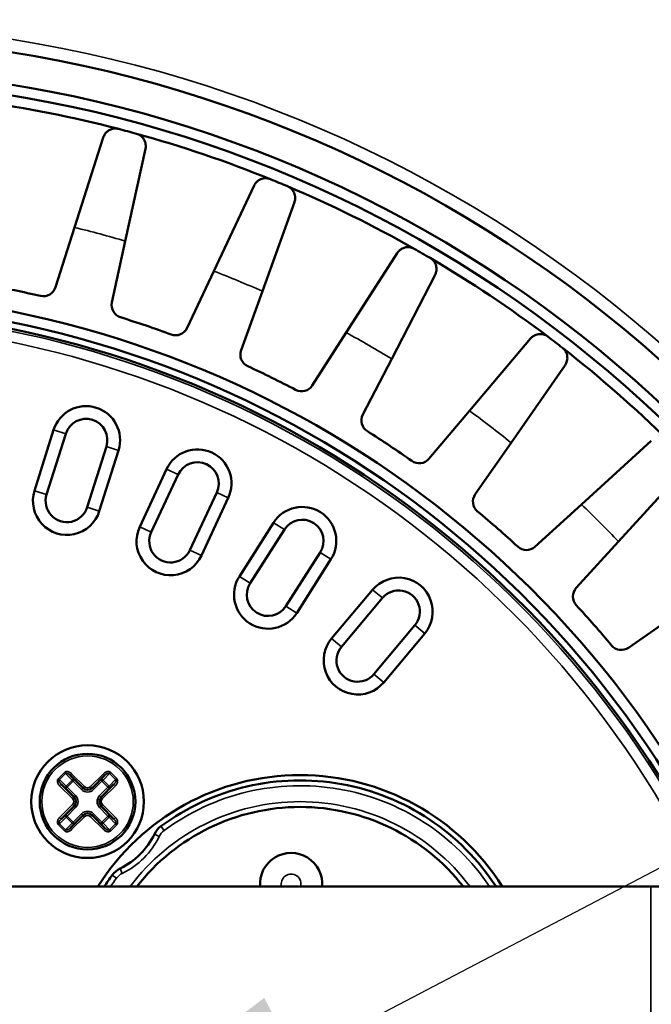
# Model space of a CAD drawing. Header units: millimetres. Extents: x 38 to 2514, y 38 to 1622.
# Tile 182 of 256: x 1084 to 1114, y 1344 to 1391. Entities that reach past the tile are written whole.
import ezdxf

# ---------------------------------------------------------------- set-up
doc = ezdxf.new("R2010")
doc.units = ezdxf.units.MM
doc.header["$LTSCALE"] = 7.692308
for name, color, linetype, lineweight in [('Dimension (ISO)', 7, 'Continuous', 25), ('Visible (ISO)', 7, 'Continuous', 50), ('Visible Narrow (ISO)', 7, 'Continuous', 35)]:
    doc.layers.add(name, color=color, linetype=linetype, lineweight=lineweight)
doc.styles.add('Note Text (ANSI)', font='tahoma.ttf')
doc.dimstyles.new('Default (ISO)', dxfattribs={"dimscale": 7.692308, "dimtxt": 1, "dimasz": 2.5, "dimexe": 3.175, "dimexo": 0, "dimgap": 0.762, "dimtad": 1, "dimrnd": 1e-08, "dimzin": 0, "dimdsep": 46, "dimtxsty": 'Note Text (ANSI)', "dimcen": 0.09, "dimdle": 10, "dimclrd": 1, "dimclre": 1, "dimclrt": 1, "dimazin": 0, "dimtfac": 3.5052, "dimtmove": 0, "dimatfit": 3, "dimfxl": 1, "dimtolj": 1, "dimtzin": 0, "dimlwd": -1, "dimlwe": -1, "dimarcsym": 0})

# ---------------------------------------------------------------- blocks, each defined once
blk = doc.blocks.new('*D12')
at = {"layer": 'Defpoints', "color": 0, "transparency": 16777216}
for p in [(1080.375, 1332.994), (1068.856, 1326.968)]:
    blk.add_point(p, dxfattribs=at)
at = {"layer": 'Dimension (ISO)', "color": 1, "transparency": 16777216}
for p, q in [((1097.416, 1341.906), (1312.118, 1454.205)), ((1068.856, 1326.968), (1080.375, 1332.994)), ((1051.815, 1318.055), (1034.774, 1309.143))]:
    blk.add_line(p, q, dxfattribs=at)
for points in [[(1095.93, 1344.747), (1098.901, 1339.066), (1080.375, 1332.994)], [(1050.33, 1320.896), (1053.301, 1315.215), (1068.856, 1326.968)]]:
    blk.add_solid(points, dxfattribs=at)
at = {"layer": 'Dimension (ISO)', "color": 1, "transparency": 16777216, "insert": (1200.171, 1413.624), "char_height": 7.69231, "attachment_point": 1, "rotation": 27.6114, "style": 'Note Text (ANSI)'}
blk.add_mtext('\\A1;∅13.00 mm [∅0.512 in]', dxfattribs=at)

msp = doc.modelspace()

# ---------------------------------------------------------------- linework, layer by layer
at = {"layer": 'Visible (ISO)'}
for p, q in [((1087.006, 1380.9962), (1088.3575, 1385.2335)), ((1089.3924, 1380.3567), (1090.3406, 1384.7021)), ((1093.5588, 1378.9425), (1095.4518, 1382.9671)), ((1095.8414, 1377.997), (1097.3486, 1382.1814)), ((1087.006, 1380.9962), (1086.1081, 1378.1814)), ((1088.7626, 1377.4701), (1089.3924, 1380.3567)), ((1099.7875, 1376.051), (1102.1897, 1379.7941)), ((1093.5588, 1378.9425), (1092.3012, 1376.2689)), ((1101.9271, 1374.8156), (1103.9677, 1378.7675)), ((1094.8401, 1375.2173), (1095.8414, 1377.997)), ((1099.7875, 1376.051), (1098.1917, 1373.5644)), ((1105.5855, 1372.3712), (1108.4557, 1375.7688)), ((1100.5716, 1372.1904), (1101.9271, 1374.8156)), ((1107.5456, 1370.8672), (1110.0845, 1374.5189)), ((1105.5855, 1372.3712), (1103.6788, 1370.1143)), ((1085.1177, 1368.6108), (1086.0198, 1371.4719)), ((1085.6899, 1368.4304), (1086.592, 1371.2915)), ((1105.859, 1368.4413), (1107.5456, 1370.8672)), ((1110.8536, 1367.9662), (1114.1427, 1370.96)), ((1088.4995, 1370.6901), (1087.5973, 1367.8289)), ((1089.0717, 1370.5097), (1088.1696, 1367.6485)), ((1090.07, 1366.9095), (1091.3379, 1369.6284)), ((1112.6005, 1366.2191), (1115.5944, 1369.5082)), ((1090.6138, 1366.6559), (1091.8817, 1369.3748)), ((1093.6943, 1368.5296), (1092.4264, 1365.8107)), ((1094.2381, 1368.276), (1092.9702, 1365.5571)), ((1110.8536, 1367.9662), (1108.6686, 1365.9774)), ((1094.7579, 1364.5763), (1096.3698, 1367.1065)), ((1095.264, 1364.2539), (1096.8759, 1366.7841)), ((1110.6118, 1364.0342), (1112.6006, 1366.2191)), ((1098.5627, 1365.7095), (1096.9508, 1363.1793)), ((1099.0687, 1365.3871), (1097.4568, 1362.857)), ((1099.1012, 1361.6512), (1101.0296, 1363.9493)), ((1099.5608, 1361.2655), (1101.4892, 1363.5637)), ((1115.5016, 1362.9112), (1113.0758, 1361.2246)), ((1103.0213, 1362.2781), (1101.0929, 1359.98)), ((1103.4809, 1361.8924), (1101.5526, 1359.5943)), ((1086.7961, 1355.2245), (1087.4033, 1354.6174)), ((1087.8275, 1354.6174), (1088.4346, 1355.2245)), ((1086.979, 1354.1931), (1086.3719, 1354.8002)), ((1088.8589, 1354.8002), (1088.2518, 1354.1931)), ((1086.3719, 1353.1617), (1086.979, 1353.7688)), ((1088.2518, 1353.7688), (1088.8589, 1353.1617)), ((1087.4033, 1353.3446), (1086.7961, 1352.7375)), ((1088.4346, 1352.7375), (1087.8275, 1353.3446)), ((1114.1154, 1349.981), (1035.1154, 1349.981)), ((1114.1154, 1349.981), (1142.1154, 1349.981))]:
    msp.add_line(p, q, dxfattribs=at)
for centre, radius in [((1074.6154, 1329.981), 92.2022), ((1074.6154, 1329.981), 91.8592), ((1087.6154, 1353.981), 2.65), ((1087.6154, 1353.981), 2.25)]:
    msp.add_circle(centre, radius, dxfattribs=at)
for centre, radius, start, end in [((1074.6154, 1329.981), 60, 19.471221, 160.528779), ((1074.6154, 1329.981), 58.5, 19.991476, 160.008524), ((1074.6154, 1329.981), 58.5, 19.991476, 160.008524), ((1074.6154, 1329.981), 58, 20.171271, 159.828729), ((1074.6154, 1329.981), 57.5, 75.430178, 82.069822), ((1074.6154, 1329.981), 57.5, 74.569822, 75.430178), ((1074.6154, 1329.981), 57.5, 67.930178, 74.569822), ((1074.6154, 1329.981), 57.5, 67.069822, 67.930178), ((1074.6154, 1329.981), 57.5, 60.430178, 67.069822), ((1074.6154, 1329.981), 57.5, 59.569822, 60.430178), ((1074.6154, 1329.981), 57.5, 52.930178, 59.569822), ((1074.6154, 1329.981), 49, 77.28015, 80.21985), ((1074.6154, 1329.981), 48, 24.62432, 155.37568), ((1085.5365, 1378.3637), 0.6, 257.28015, 342.30929), ((1074.6154, 1329.981), 47.5, 24.90106, 155.09894), ((1089.3488, 1377.3422), 0.6, 167.69071, 252.71985), ((1074.6154, 1329.981), 47.1937, 25.07383, 154.92617), ((1074.6154, 1329.981), 49, 69.78015, 72.71985), ((1091.7583, 1376.5243), 0.6, 249.78015, 334.80929), ((1074.6154, 1329.981), 57.5, 52.069822, 52.930178), ((1095.4046, 1375.0139), 0.6, 160.19071, 245.21985), ((1074.6154, 1329.981), 57.5, 45.430178, 52.069822), ((1074.6154, 1329.981), 49, 62.28015, 65.21985), ((1097.6868, 1373.8885), 0.6, 242.28015, 327.30929), ((1087.5457, 1370.9908), 1.6, 342.5, 162.5), ((1087.5457, 1370.9908), 1, 342.5, 162.5), ((1101.1047, 1371.9151), 0.6, 152.69071, 237.71985), ((1074.6154, 1329.981), 49, 54.78015, 57.71985), ((1092.788, 1368.9522), 1.6, 335, 155), ((1092.788, 1368.9522), 1, 335, 155), ((1103.2205, 1370.5015), 0.6, 234.78015, 319.80929), ((1086.6436, 1368.1297), 1.6, 162.5, 342.5), ((1086.6436, 1368.1297), 1, 162.5, 342.5), ((1106.3516, 1368.0988), 0.6, 145.19071, 230.21985), ((1097.7193, 1366.2468), 1.6, 327.5, 147.5), ((1074.6154, 1329.981), 49, 47.28015, 50.21985), ((1097.7193, 1366.2468), 1, 327.5, 147.5), ((1091.5201, 1366.2333), 1.6, 155, 335), ((1091.5201, 1366.2333), 1, 155, 335), ((1108.2647, 1366.4211), 0.6, 227.28015, 312.30929), ((1096.1074, 1363.7166), 1.6, 147.5, 327.5), ((1102.2553, 1362.9209), 1.6, 319.99996, 140), ((1096.1074, 1363.7166), 1, 147.5, 327.5), ((1102.2553, 1362.9209), 1, 319.99997, 140), ((1111.0555, 1363.6303), 0.6, 137.69071, 222.71985), ((1074.6154, 1329.981), 49, 39.78015, 42.71985), ((1100.3269, 1360.6228), 1.6, 139.99996, 320), ((1100.3269, 1360.6228), 1, 139.99997, 320), ((1112.7332, 1361.7172), 0.6, 219.78015, 304.80929), ((1087.6154, 1353.9809), 1.6501, 122.04825, 122.04867), ((1097.6154, 1343.981), 11.25, 32.23095, 147.76905), ((1087.6154, 1353.9811), 1.6499, 57.9513, 57.95185), ((1087.6154, 1353.981), 1.65, 147.9513, 147.95185), ((1087.6154, 1354.8295), 0.3, 225, 315), ((1087.6153, 1353.9809), 1.6501, 32.04825, 32.04867), ((1097.6154, 1343.981), 11, 33.05573, 126.51931), ((1086.7669, 1353.981), 0.3, 315, 45), ((1088.4639, 1353.981), 0.3, 135, 225), ((1097.6154, 1343.981), 9.75, 37.97987, 142.02013), ((1087.6154, 1353.1324), 0.3, 45, 135), ((1087.6157, 1353.9812), 1.6504, 212.04825, 212.04867), ((1087.6153, 1353.981), 1.6501, 327.9513, 327.95185), ((1091.6644, 1352.0175), 1, 126.51931, 154.13074), ((1087.6153, 1353.9809), 1.6499, 237.9513, 237.95185), ((1087.6153, 1353.9811), 1.6501, 302.04825, 302.04867), ((1087.6154, 1353.981), 3.5, 295.86926, 334.13074), ((1097.1945, 1350.1065), 1.4646, 355.0833, 184.9167), ((1097.6154, 1343.981), 11, 143.48069, 146.94427), ((1089.5788, 1349.9319), 1, 115.86926, 143.48069)]:
    msp.add_arc(centre, radius, start, end, dxfattribs=at)
for points in [[(1088.3575, 1385.2335), (1088.376, 1385.2916), (1088.427, 1385.3912), (1088.5215, 1385.4983), (1088.6269, 1385.5744), (1088.7368, 1385.6238), (1088.8518, 1385.6493), (1088.9558, 1385.6547), (1089.0431, 1385.6409), (1089.0801, 1385.6319)], [(1089.9141, 1385.4084), (1089.9458, 1385.3991), (1090.0209, 1385.3713), (1090.0968, 1385.3255), (1090.1767, 1385.2606), (1090.2439, 1385.1822), (1090.2991, 1385.0897), (1090.3391, 1384.9815), (1090.359, 1384.8558), (1090.3523, 1384.7556), (1090.3406, 1384.7021)], [(1095.4518, 1382.9671), (1095.4778, 1383.0223), (1095.5413, 1383.1144), (1095.649, 1383.2082), (1095.7634, 1383.2699), (1095.8788, 1383.3045), (1095.9962, 1383.3148), (1096.1, 1383.3066), (1096.1847, 1383.2816), (1096.2202, 1383.2678)], [(1097.0179, 1382.9373), (1097.0482, 1382.924), (1097.119, 1382.8866), (1097.1883, 1382.8313), (1097.259, 1382.7566), (1097.3154, 1382.6701), (1097.3581, 1382.5711), (1097.3836, 1382.4586), (1097.3869, 1382.3313), (1097.3672, 1382.233), (1097.3486, 1382.1814)], [(1102.1897, 1379.7941), (1102.2226, 1379.8454), (1102.2976, 1379.9284), (1102.4166, 1380.0074), (1102.5381, 1380.0536), (1102.657, 1380.0729), (1102.7747, 1380.0678), (1102.8765, 1380.0461), (1102.9573, 1380.0102), (1102.9907, 1379.9919)], [(1103.7384, 1379.5602), (1103.7667, 1379.543), (1103.8321, 1379.4966), (1103.8935, 1379.4328), (1103.9539, 1379.3495), (1103.9985, 1379.2564), (1104.0279, 1379.1527), (1104.0385, 1379.0378), (1104.0252, 1378.9112), (1103.9928, 1378.8162), (1103.9677, 1378.7676)], [(1108.4557, 1375.7688), (1108.4951, 1375.8154), (1108.5802, 1375.8879), (1108.7085, 1375.9506), (1108.835, 1375.9806), (1108.9554, 1375.9842), (1109.0715, 1375.9637), (1109.1696, 1375.929), (1109.245, 1375.8828), (1109.2757, 1375.8603)], [(1109.9607, 1375.3347), (1109.9864, 1375.3139), (1110.0452, 1375.2595), (1110.0978, 1375.1881), (1110.1468, 1375.0977), (1110.1788, 1374.9995), (1110.1945, 1374.8929), (1110.19, 1374.7777), (1110.1603, 1374.6538), (1110.1158, 1374.5639), (1110.0845, 1374.5189)]]:
    msp.add_open_spline(points, degree=3, dxfattribs=at)
at = {"layer": 'Visible Narrow (ISO)'}
for p, q in [((1086.0198, 1371.4719), (1086.592, 1371.2915)), ((1089.0717, 1370.5097), (1088.4995, 1370.6901)), ((1091.3379, 1369.6284), (1091.8817, 1369.3748)), ((1085.1177, 1368.6108), (1085.6899, 1368.4304)), ((1094.2381, 1368.276), (1093.6943, 1368.5296)), ((1088.1696, 1367.6485), (1087.5973, 1367.8289)), ((1090.07, 1366.9095), (1090.6138, 1366.6559)), ((1096.3698, 1367.1065), (1096.8759, 1366.7841)), ((1092.9702, 1365.5571), (1092.4264, 1365.8107)), ((1099.0687, 1365.3871), (1098.5627, 1365.7095)), ((1094.7579, 1364.5763), (1095.264, 1364.2539)), ((1101.0296, 1363.9493), (1101.4892, 1363.5637)), ((1097.4568, 1362.857), (1096.9508, 1363.1793)), ((1103.4809, 1361.8924), (1103.0213, 1362.2781)), ((1099.1012, 1361.6512), (1099.5608, 1361.2655)), ((1101.5526, 1359.5943), (1101.0929, 1359.98)), ((1086.2426, 1355.0709), (1086.5254, 1355.3538)), ((1086.2926, 1355.0209), (1086.5754, 1355.3038)), ((1086.5754, 1355.3038), (1086.5254, 1355.3538)), ((1086.8876, 1354.9916), (1086.5754, 1355.3038)), ((1086.7961, 1355.2245), (1086.8669, 1355.2952)), ((1086.8669, 1355.2952), (1087.474, 1354.6881)), ((1087.7568, 1354.6881), (1088.3639, 1355.2952)), ((1088.6553, 1355.3038), (1088.3432, 1354.9916)), ((1088.4346, 1355.2245), (1088.3639, 1355.2952)), ((1088.6553, 1355.3038), (1088.7053, 1355.3538)), ((1088.6553, 1355.3038), (1088.9382, 1355.0209)), ((1088.7053, 1355.3538), (1088.9882, 1355.0709)), ((1086.2926, 1355.0209), (1086.2426, 1355.0709)), ((1086.2926, 1355.0209), (1086.6047, 1354.7088)), ((1086.3719, 1354.8002), (1086.3012, 1354.7295)), ((1086.9083, 1354.1224), (1086.3012, 1354.7295)), ((1086.6547, 1354.6588), (1086.584, 1354.5881)), ((1086.6047, 1354.7088), (1086.8876, 1354.9916)), ((1086.6547, 1354.6588), (1086.6047, 1354.7088)), ((1086.6547, 1354.6588), (1086.9376, 1354.9416)), ((1087.0497, 1354.2638), (1086.6547, 1354.6588)), ((1086.9376, 1354.9416), (1086.8876, 1354.9916)), ((1086.9376, 1354.9416), (1087.0083, 1355.0123)), ((1086.9376, 1354.9416), (1087.3325, 1354.5467)), ((1087.3325, 1354.5467), (1087.4033, 1354.6174)), ((1087.4033, 1354.6174), (1087.474, 1354.6881)), ((1087.8275, 1354.6174), (1087.7568, 1354.6881)), ((1087.8982, 1354.5467), (1087.8275, 1354.6174)), ((1087.8982, 1354.5467), (1088.2932, 1354.9416)), ((1088.576, 1354.6588), (1088.1811, 1354.2638)), ((1088.2932, 1354.9416), (1088.2225, 1355.0123)), ((1088.2932, 1354.9416), (1088.3432, 1354.9916)), ((1088.2932, 1354.9416), (1088.576, 1354.6588)), ((1088.9296, 1354.7295), (1088.3225, 1354.1224)), ((1088.3432, 1354.9916), (1088.626, 1354.7088)), ((1088.576, 1354.6588), (1088.626, 1354.7088)), ((1088.576, 1354.6588), (1088.6468, 1354.5881)), ((1088.626, 1354.7088), (1088.9382, 1355.0209)), ((1088.8589, 1354.8002), (1088.9296, 1354.7295)), ((1088.9382, 1355.0209), (1088.9882, 1355.0709)), ((1086.979, 1354.1931), (1086.9083, 1354.1224)), ((1087.0497, 1354.2638), (1086.979, 1354.1931)), ((1088.1811, 1354.2638), (1088.2518, 1354.1931)), ((1088.2518, 1354.1931), (1088.3225, 1354.1224)), ((1086.3012, 1353.2324), (1086.9083, 1353.8396)), ((1086.6547, 1353.3032), (1087.0497, 1353.6981)), ((1086.979, 1353.7688), (1086.9083, 1353.8396)), ((1087.0497, 1353.6981), (1086.979, 1353.7688)), ((1088.1811, 1353.6981), (1088.2518, 1353.7688)), ((1088.1811, 1353.6981), (1088.576, 1353.3032)), ((1088.2518, 1353.7688), (1088.3225, 1353.8396)), ((1088.3225, 1353.8396), (1088.9296, 1353.2324)), ((1086.6047, 1353.2532), (1086.2926, 1352.941)), ((1086.3719, 1353.1617), (1086.3012, 1353.2324)), ((1086.6547, 1353.3032), (1086.584, 1353.3739)), ((1086.6547, 1353.3032), (1086.6047, 1353.2532)), ((1086.8876, 1352.9703), (1086.6047, 1353.2532)), ((1086.9376, 1353.0203), (1086.6547, 1353.3032)), ((1087.474, 1353.2739), (1086.8669, 1352.6668)), ((1087.3325, 1353.4153), (1086.9376, 1353.0203)), ((1087.3325, 1353.4153), (1087.4033, 1353.3446)), ((1087.4033, 1353.3446), (1087.474, 1353.2739)), ((1087.8275, 1353.3446), (1087.7568, 1353.2739)), ((1088.3639, 1352.6668), (1087.7568, 1353.2739)), ((1087.8982, 1353.4153), (1087.8275, 1353.3446)), ((1088.2932, 1353.0203), (1087.8982, 1353.4153)), ((1088.576, 1353.3032), (1088.2932, 1353.0203)), ((1088.626, 1353.2532), (1088.3432, 1352.9703)), ((1088.576, 1353.3032), (1088.6468, 1353.3739)), ((1088.576, 1353.3032), (1088.626, 1353.2532)), ((1088.9382, 1352.941), (1088.626, 1353.2532)), ((1088.8589, 1353.1617), (1088.9296, 1353.2324)), ((1086.2926, 1352.941), (1086.2426, 1352.891)), ((1086.5254, 1352.6082), (1086.2426, 1352.891)), ((1086.5754, 1352.6582), (1086.2926, 1352.941)), ((1086.5754, 1352.6582), (1086.8876, 1352.9703)), ((1086.9376, 1353.0203), (1086.8876, 1352.9703)), ((1086.9376, 1353.0203), (1087.0083, 1352.9496)), ((1088.2932, 1353.0203), (1088.2225, 1352.9496)), ((1088.2932, 1353.0203), (1088.3432, 1352.9703)), ((1088.3432, 1352.9703), (1088.6553, 1352.6582)), ((1088.9382, 1352.941), (1088.6553, 1352.6582)), ((1088.9882, 1352.891), (1088.7053, 1352.6082)), ((1088.9382, 1352.941), (1088.9882, 1352.891)), ((1091.2181, 1352.6203), (1091.0694, 1352.8212)), ((1086.5754, 1352.6582), (1086.5254, 1352.6082)), ((1086.7961, 1352.7375), (1086.8669, 1352.6668)), ((1088.4346, 1352.7375), (1088.3639, 1352.6668)), ((1088.6553, 1352.6582), (1088.7053, 1352.6082)), ((1090.9896, 1352.3448), (1090.7647, 1352.4539)), ((1088.9761, 1350.3782), (1088.7752, 1350.527)), ((1089.2516, 1350.6068), (1089.1425, 1350.8317)), ((1114.1154, 1349.981), (1114.1154, 1309.981))]:
    msp.add_line(p, q, dxfattribs=at)
for centre, radius in [((1074.6154, 1329.981), 92.0855), ((1087.6154, 1353.981), 2.15)]:
    msp.add_circle(centre, radius, dxfattribs=at)
for centre, radius, start, end in [((1074.6154, 1329.981), 78.5, 11.218697, 168.781303), ((1074.6154, 1329.981), 60.6, 19.270779, 160.729221), ((1074.6154, 1329.981), 52.4984, 73.65166, 76.34834), ((1074.6154, 1329.981), 52.4984, 66.15166, 68.84834), ((1074.6154, 1329.981), 47.1936, 25.07387, 154.92613), ((1074.6154, 1329.981), 47.0846, 25.13595, 154.86405), ((1074.6154, 1329.981), 46.5847, 25.42477, 154.57523), ((1074.6154, 1329.981), 52.4984, 58.65166, 61.34834), ((1074.6154, 1329.981), 52.4984, 51.15166, 53.84834), ((1074.6154, 1329.981), 52.4984, 43.65166, 46.34834), ((1087.6154, 1354.8295), 0.2, 225, 315), ((1097.6154, 1343.981), 10.75, 33.92723, 126.51931), ((1086.7669, 1353.981), 0.4, 315, 45), ((1087.6154, 1354.8295), 0.4, 225, 315), ((1088.4639, 1353.981), 0.4, 135, 225), ((1086.7669, 1353.981), 0.2, 315, 45), ((1088.4639, 1353.981), 0.2, 135, 225), ((1097.6154, 1343.981), 10, 36.86994, 143.13006), ((1087.6154, 1353.1324), 0.4, 45, 135), ((1087.6154, 1353.1324), 0.2, 45, 135), ((1087.6154, 1353.981), 3.75, 295.86926, 334.13074), ((1091.6644, 1352.0175), 0.75, 126.51931, 154.13074), ((1089.5788, 1349.9319), 0.75, 115.86926, 143.48069), ((1097.1945, 1350.1065), 0.4646, 344.32444, 195.67556), ((1097.6154, 1343.981), 10.75, 143.48069, 146.07277)]:
    msp.add_arc(centre, radius, start, end, dxfattribs=at)
for centre, major_axis, ratio, start_param, end_param in [((1086.7254, 1355.1537), (-0.15, 0.15), 0.4714257, 4.7124802, 6.2832037), ((1088.5054, 1355.154), (0.1499, 0.1497), 0.4713451, 6.2831752, 7.8554242), ((1086.4423, 1354.871), (-0.1497, 0.1499), 0.4713451, 6.2831752, 7.8554242), ((1086.6547, 1354.6588), (-0.0707, -0.0707), 0.7071068, 4.712389, 6.2831853), ((1086.9376, 1354.9416), (0.0707, 0.0707), 0.7071068, 0, 1.5707963), ((1088.2932, 1354.9416), (-0.0707, 0.0707), 0.7071068, 4.712389, 6.2831853), ((1088.576, 1354.6588), (0.0707, -0.0707), 0.7071068, 0, 1.5707963), ((1088.7882, 1354.8709), (0.15, 0.15), 0.4714257, 4.7124802, 6.2832037), ((1086.6547, 1353.3032), (-0.0707, 0.0707), 0.7071068, 0, 1.5707963), ((1088.576, 1353.3032), (0.0707, 0.0707), 0.7071068, 4.712389, 6.2831853), ((1086.4426, 1353.091), (0.15, 0.15), 0.4714257, 1.5708875, 3.141611), ((1086.9376, 1353.0203), (0.0707, -0.0707), 0.7071068, 4.712389, 6.2831853), ((1088.2932, 1353.0203), (-0.0707, -0.0707), 0.7071068, 0, 1.5707963), ((1088.7884, 1353.0909), (-0.1497, 0.1499), 0.4713451, 3.1415826, 4.7138315), ((1086.7254, 1352.8079), (0.1499, 0.1497), 0.4713451, 3.1415826, 4.7138315), ((1088.5053, 1352.8082), (-0.15, 0.15), 0.4714257, 1.5708875, 3.141611)]:
    msp.add_ellipse(centre, major_axis=major_axis, ratio=ratio, start_param=start_param, end_param=end_param, dxfattribs=at)
for points in [[(1086.5254, 1355.3538), (1086.5346, 1355.3629), (1086.5553, 1355.3788), (1086.596, 1355.3951), (1086.6442, 1355.4007), (1086.6971, 1355.3946), (1086.753, 1355.3761), (1086.8105, 1355.3445), (1086.8484, 1355.3136), (1086.8669, 1355.2952)], [(1088.9882, 1355.0709), (1088.9973, 1355.0618), (1089.0132, 1355.041), (1089.0295, 1355.0004), (1089.0351, 1354.9522), (1089.029, 1354.8993), (1089.0106, 1354.8434), (1088.9789, 1354.7859), (1088.948, 1354.7479), (1088.9296, 1354.7295)], [(1086.2426, 1352.891), (1086.2335, 1352.9002), (1086.2176, 1352.9209), (1086.2013, 1352.9616), (1086.1957, 1353.0097), (1086.2018, 1353.0626), (1086.2202, 1353.1186), (1086.2518, 1353.1761), (1086.2827, 1353.214), (1086.3012, 1353.2324)], [(1088.7053, 1352.6082), (1088.6962, 1352.5991), (1088.6755, 1352.5832), (1088.6348, 1352.5669), (1088.5866, 1352.5613), (1088.5337, 1352.5674), (1088.4778, 1352.5858), (1088.4203, 1352.6174), (1088.3823, 1352.6483), (1088.3639, 1352.6668)]]:
    msp.add_open_spline(points, degree=3, knots=[0.00000049, 0.00000049, 0.00000049, 0.00000049, 0.14285714, 0.28571429, 0.42857143, 0.57142857, 0.71428571, 0.85714286, 1, 1, 1, 1], dxfattribs=at)
for points in [[(1088.3639, 1355.2952), (1088.3823, 1355.3136), (1088.4203, 1355.3445), (1088.4778, 1355.3762), (1088.5338, 1355.3946), (1088.5866, 1355.4007), (1088.6349, 1355.395), (1088.6753, 1355.3788), (1088.6961, 1355.3629), (1088.7053, 1355.3538)], [(1086.3012, 1354.7295), (1086.2827, 1354.7479), (1086.2518, 1354.7859), (1086.2202, 1354.8434), (1086.2018, 1354.8994), (1086.1957, 1354.9522), (1086.2013, 1355.0005), (1086.2175, 1355.0409), (1086.2334, 1355.0617), (1086.2426, 1355.0709)], [(1088.9296, 1353.2324), (1088.948, 1353.214), (1088.979, 1353.176), (1089.0106, 1353.1185), (1089.029, 1353.0626), (1089.0351, 1353.0097), (1089.0295, 1352.9615), (1089.0133, 1352.9211), (1088.9974, 1352.9002), (1088.9882, 1352.891)], [(1086.8669, 1352.6668), (1086.8484, 1352.6483), (1086.8104, 1352.6174), (1086.753, 1352.5858), (1086.697, 1352.5674), (1086.6441, 1352.5613), (1086.5959, 1352.5669), (1086.5555, 1352.5831), (1086.5346, 1352.599), (1086.5254, 1352.6082)]]:
    msp.add_open_spline(points, degree=3, dxfattribs=at)

# ---------------------------------------------------------------- dimensions: what is measured, and where the dimension line sits
at = {"layer": 'Dimension (ISO)', "color": 1, "true_color": 0xff0000}
dim = msp.add_diameter_dim_2p(p1=(1068.8557, 1326.9684), p2=(1080.3751, 1332.9935), text='<> mm [∅0.512 in]', dimstyle='Default (ISO)', override={"dimgap": 0.762, "dimdec": 2, "dimlfac": 1, "dimpost": '', "dimtol": 0, "dimlim": 0, "dimtp": 0, "dimtm": 0, "dimtdec": 2, "dimatfit": 2}, dxfattribs=at)
dim.commit()
dim.dimension.update_dxf_attribs({"geometry": '*D12', "text_midpoint": (1257.238, 1425.5001), "dimtype": 163})

doc.saveas('drawing.dxf')
